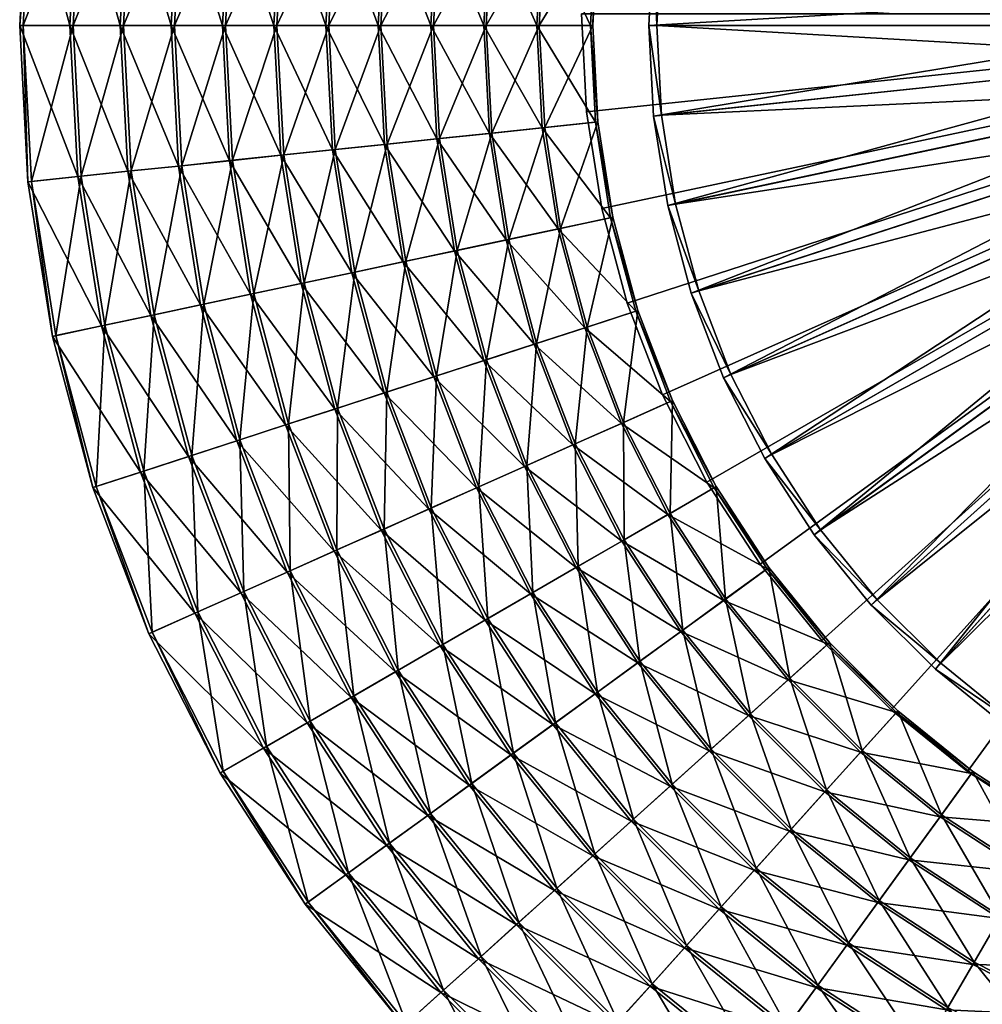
# Model space of a CAD drawing. Header units: millimetres. Extents: x -795 to 323, y 156 to 1273.
# Tile 2 of 32: x -795 to -435, y 349 to 717. Entities that reach past the tile are written whole.
import ezdxf

# ---------------------------------------------------------------- set-up
doc = ezdxf.new("R2010")
doc.units = ezdxf.units.MM
doc.layers.add('COUCHE_0', color=7, linetype='Continuous')
doc.layers.add('CYLINDRE01', color=7, linetype='Continuous')

msp = doc.modelspace()

# ---------------------------------------------------------------- meshes
at = {"layer": 'COUCHE_0'}
mesh = msp.add_polyface(dxfattribs=at)
corners = [(-330.56, 783.4, 1886.26), (-516.21, 876.47, 516.26), (-337.23, 773.13, 1886.26), (-495.36, 903.13, 515.82), (-328.16, 781.65, 1885.82), (-334.66, 771.65, 1885.82), (-531.59, 846.29, 516.26), (-342.79, 762.23, 1886.26), (-513.64, 874.98, 515.82), (-340.08, 761.02, 1885.82), (-543.73, 814.66, 516.26), (-347.17, 750.8, 1886.26), (-528.88, 845.08, 515.82), (-344.35, 749.88, 1885.82), (-540.91, 813.75, 515.82), (-552.5, 781.94, 516.26), (-350.34, 738.97, 1886.26), (-549.59, 781.33, 515.82), (-347.44, 738.36, 1885.82), (-563.64, 821.13, 44.14), (-582.61, 827.3, 50.17), (-592.48, 790.44, 50.17), (-572.97, 786.3, 44.14), (-583.46, 827.57, 47.31), (-564.44, 821.39, 41.26), (-573.8, 786.47, 41.26), (-593.36, 790.63, 47.31), (-563.64, 821.13, 44.14), (-572.97, 786.3, 44.14), (-572.97, 786.3, 44.14), (-347.49, 738.37, 1918.91), (-350.73, 726.72, 1902.58), (-349.36, 726.58, 1918.91), (-348.84, 738.66, 1902.58), (-352.26, 726.88, 1886.26), (-557.8, 748.49, 516.26), (-554.84, 748.18, 515.82), (-349.31, 726.57, 1885.82), (-598.45, 752.76, 50.17), (-578.61, 750.68, 44.14), (-579.45, 750.76, 41.26), (-572.97, 786.3, 44.14), (-578.61, 750.68, 44.14), (-578.61, 750.68, 44.14), (-349.29, 726.57, 1885.97), (-348.38, 714.66, 1902.31), (-349.91, 714.66, 1885.97), (-348.12, 726.45, 1935.26), (-349.98, 714.66, 1918.91), (-351.37, 714.66, 1902.58), (-351.37, 714.66, 1902.58), (-349.98, 714.66, 1918.91), (-352.9, 714.66, 1886.26), (-352.9, 714.66, 1886.26), (-351.37, 714.66, 1902.58), (-559.57, 714.66, 516.26), (-559.57, 714.66, 516.26), (-352.9, 714.66, 1886.26), (-556.6, 714.66, 515.82), (-556.6, 714.66, 515.82), (-559.57, 714.66, 516.26), (-349.93, 714.66, 1885.82), (-349.93, 714.66, 1885.82), (-556.6, 714.66, 515.82), (-600.45, 714.66, 50.17), (-580.5, 714.66, 44.14), (-599.34, 752.85, 47.31), (-581.35, 714.66, 41.26), (-578.61, 750.68, 44.14), (-580.5, 714.66, 44.14), (-580.5, 714.66, 44.14), (-581.35, 714.66, 41.26)]
mesh.append_faces([[corners[k] for k in face] for face in [(0, 1, 2), (2, 6, 7), (7, 10, 11), (12, 13, 14), (11, 15, 16), (10, 17, 15), (14, 18, 17), (19, 21, 22), (23, 25, 26), (24, 29, 25), (30, 31, 32), (33, 34, 31), (16, 35, 34), (15, 36, 35), (17, 37, 36), (22, 38, 39), (25, 43, 40), (44, 45, 46), (32, 50, 51), (31, 53, 54), (34, 56, 57), (35, 59, 60), (36, 62, 63), (39, 64, 65), (40, 70, 71)]], dxfattribs={"vtx0": -1})
mesh.append_faces([[corners[k] for k in face] for face in [(3, 4, 5), (8, 5, 9), (7, 6, 10), (12, 9, 13), (11, 10, 15), (10, 14, 17), (14, 13, 18), (19, 20, 21), (23, 24, 25), (24, 27, 28), (33, 16, 34), (16, 15, 35), (15, 17, 36), (17, 18, 37), (26, 25, 40), (25, 41, 42), (47, 32, 48), (32, 31, 49), (31, 34, 52), (34, 35, 55), (35, 36, 58), (36, 37, 61), (66, 40, 67), (40, 68, 69)]], dxfattribs={"vtx2": -1})
mesh = msp.add_polyface(dxfattribs=at)
corners = [(-582.61, 827.3, 50.17), (-601.47, 833.43, 56.54), (-611.89, 794.57, 56.54), (-592.48, 790.44, 50.17), (-631.18, 798.67, 63.23), (-620.23, 839.52, 63.23), (-650.36, 802.74, 70.25), (-638.88, 845.58, 70.25), (-669.41, 806.8, 77.59), (-639.86, 845.9, 67.43), (-632.14, 798.87, 60.4), (-651.37, 802.96, 67.43), (-621.17, 839.83, 60.4), (-612.81, 794.76, 53.69), (-602.37, 833.72, 53.69), (-583.46, 827.57, 47.31), (-593.36, 790.63, 47.31), (-572.97, 786.3, 44.14), (-598.45, 752.76, 50.17), (-618.18, 754.83, 56.54), (-637.79, 756.9, 63.23), (-657.29, 758.95, 70.25), (-676.67, 760.98, 77.59), (-688.35, 810.82, 85.26), (-695.92, 763.01, 85.26), (-689.45, 811.05, 82.48), (-670.47, 807.02, 74.79), (-677.75, 761.09, 74.79), (-658.32, 759.05, 67.43), (-638.78, 757, 60.4), (-619.11, 754.93, 53.69), (-599.34, 752.85, 47.31), (-579.45, 750.76, 41.26), (-578.61, 750.68, 44.14), (-600.45, 714.66, 50.17), (-620.28, 714.66, 56.54), (-620.28, 714.66, 56.54), (-600.45, 714.66, 50.17), (-640.01, 714.66, 63.23), (-640.01, 714.66, 63.23), (-620.28, 714.66, 56.54), (-659.61, 714.66, 70.25), (-659.61, 714.66, 70.25), (-640.01, 714.66, 63.23), (-679.1, 714.66, 77.59), (-679.1, 714.66, 77.59), (-659.61, 714.66, 70.25), (-698.46, 714.66, 85.26), (-679.1, 714.66, 77.59), (-660.65, 714.66, 67.43), (-660.65, 714.66, 67.43), (-680.18, 714.66, 74.79), (-641, 714.66, 60.4), (-641, 714.66, 60.4), (-660.65, 714.66, 67.43), (-621.23, 714.66, 53.69), (-621.23, 714.66, 53.69), (-641, 714.66, 60.4), (-601.34, 714.66, 47.31), (-601.34, 714.66, 47.31), (-621.23, 714.66, 53.69), (-581.35, 714.66, 41.26), (-601.34, 714.66, 47.31)]
mesh.append_faces([[corners[k] for k in face] for face in [(0, 2, 3), (1, 4, 2), (5, 6, 4), (7, 8, 6), (9, 10, 11), (12, 13, 10), (14, 16, 13), (3, 19, 18), (2, 20, 19), (4, 21, 20), (6, 22, 21), (8, 24, 22), (26, 28, 27), (11, 29, 28), (10, 30, 29), (13, 31, 30), (16, 32, 31), (18, 36, 37), (19, 39, 40), (20, 42, 43), (21, 45, 46), (22, 47, 48), (27, 50, 51), (28, 53, 54), (29, 56, 57), (30, 59, 60), (31, 61, 62)]], dxfattribs={"vtx0": -1})
mesh.append_faces([[corners[k] for k in face] for face in [(0, 1, 2), (14, 15, 16), (17, 3, 18), (3, 2, 19), (2, 4, 20), (4, 6, 21), (6, 8, 22), (8, 23, 24), (25, 26, 27), (26, 11, 28), (11, 10, 29), (10, 13, 30), (13, 16, 31), (33, 18, 34), (18, 19, 35), (19, 20, 38), (20, 21, 41), (21, 22, 44), (27, 28, 49), (28, 29, 52), (29, 30, 55), (30, 31, 58)]], dxfattribs={"vtx2": -1})
mesh = msp.add_polyface(dxfattribs=at)
corners = [(-688.35, 810.82, 85.26), (-707.16, 814.82, 93.25), (-715.04, 765.01, 93.25), (-695.92, 763.01, 85.26), (-725.83, 818.79, 101.57), (-734.03, 767.01, 101.57), (-744.37, 822.73, 110.2), (-752.89, 768.99, 110.2), (-762.78, 826.64, 119.15), (-771.59, 770.96, 119.15), (-781.03, 830.52, 128.41), (-790.16, 772.91, 128.41), (-782.36, 830.8, 125.73), (-791.51, 773.05, 125.73), (-764.06, 826.91, 116.45), (-772.9, 771.1, 116.45), (-745.61, 822.99, 107.48), (-754.14, 769.12, 107.48), (-727.03, 819.04, 98.83), (-735.25, 767.14, 98.83), (-708.31, 815.06, 90.49), (-716.21, 765.14, 90.49), (-689.45, 811.05, 82.48), (-697.04, 763.12, 82.48), (-677.75, 761.09, 74.79), (-676.67, 760.98, 77.59), (-698.46, 714.66, 85.26), (-717.68, 714.66, 93.25), (-717.68, 714.66, 93.25), (-698.46, 714.66, 85.26), (-736.78, 714.66, 101.57), (-736.78, 714.66, 101.57), (-717.68, 714.66, 93.25), (-755.73, 714.66, 110.2), (-755.73, 714.66, 110.2), (-736.78, 714.66, 101.57), (-774.55, 714.66, 119.15), (-774.55, 714.66, 119.15), (-755.73, 714.66, 110.2), (-793.21, 714.66, 128.41), (-793.21, 714.66, 128.41), (-774.55, 714.66, 119.15), (-794.57, 714.66, 125.73), (-794.57, 714.66, 125.73), (-793.21, 714.66, 128.41), (-775.86, 714.66, 116.45), (-775.86, 714.66, 116.45), (-794.57, 714.66, 125.73), (-757, 714.66, 107.48), (-757, 714.66, 107.48), (-775.86, 714.66, 116.45), (-738, 714.66, 98.83), (-738, 714.66, 98.83), (-757, 714.66, 107.48), (-718.86, 714.66, 90.49), (-718.86, 714.66, 90.49), (-738, 714.66, 98.83), (-699.58, 714.66, 82.48), (-699.58, 714.66, 82.48), (-718.86, 714.66, 90.49), (-680.18, 714.66, 74.79), (-680.18, 714.66, 74.79), (-699.58, 714.66, 82.48)]
mesh.append_faces([[corners[k] for k in face] for face in [(0, 2, 3), (1, 5, 2), (4, 7, 5), (6, 9, 7), (8, 11, 9), (10, 13, 11), (12, 15, 13), (14, 17, 15), (16, 19, 17), (18, 21, 19), (20, 23, 21), (22, 24, 23), (3, 28, 29), (2, 31, 32), (5, 34, 35), (7, 37, 38), (9, 40, 41), (11, 43, 44), (13, 46, 47), (15, 49, 50), (17, 52, 53), (19, 55, 56), (21, 58, 59), (23, 61, 62)]], dxfattribs={"vtx0": -1})
mesh.append_faces([[corners[k] for k in face] for face in [(0, 1, 2), (1, 4, 5), (4, 6, 7), (6, 8, 9), (8, 10, 11), (10, 12, 13), (12, 14, 15), (14, 16, 17), (16, 18, 19), (18, 20, 21), (20, 22, 23), (25, 3, 26), (3, 2, 27), (2, 5, 30), (5, 7, 33), (7, 9, 36), (9, 11, 39), (11, 13, 42), (13, 15, 45), (15, 17, 48), (17, 19, 51), (19, 21, 54), (21, 23, 57), (23, 24, 60)]], dxfattribs={"vtx2": -1})
mesh = msp.add_polyface(dxfattribs=at)
corners = [(-679.1, 714.66, 77.59), (-698.46, 714.66, 85.26), (-695.92, 666.32, 85.26), (-676.67, 668.34, 77.59), (-717.68, 714.66, 93.25), (-715.04, 664.31, 93.25), (-736.78, 714.66, 101.57), (-734.03, 662.31, 101.57), (-755.73, 714.66, 110.2), (-752.89, 660.33, 110.2), (-774.55, 714.66, 119.15), (-771.59, 658.36, 119.15), (-793.21, 714.66, 128.41), (-790.16, 656.41, 128.41), (-794.57, 714.66, 125.73), (-791.51, 656.27, 125.73), (-775.86, 714.66, 116.45), (-772.9, 658.23, 116.45), (-757, 714.66, 107.48), (-754.14, 660.2, 107.48), (-738, 714.66, 98.83), (-735.25, 662.18, 98.83), (-718.86, 714.66, 90.49), (-716.21, 664.18, 90.49), (-699.58, 714.66, 82.48), (-697.04, 666.2, 82.48), (-680.18, 714.66, 74.79), (-677.75, 668.23, 74.79), (-688.35, 618.5, 85.26), (-669.41, 622.53, 77.59), (-707.16, 614.5, 93.25), (-725.83, 610.53, 101.57), (-744.37, 606.59, 110.2), (-762.78, 602.68, 119.15), (-781.03, 598.8, 128.41), (-782.36, 598.52, 125.73), (-764.06, 602.41, 116.45), (-745.61, 606.33, 107.48), (-727.03, 610.28, 98.83), (-708.31, 614.26, 90.49), (-689.45, 618.27, 82.48), (-670.47, 622.3, 74.79)]
mesh.append_faces([[corners[k] for k in face] for face in [(0, 2, 3), (1, 5, 2), (4, 7, 5), (6, 9, 7), (8, 11, 9), (10, 13, 11), (12, 15, 13), (14, 17, 15), (16, 19, 17), (18, 21, 19), (20, 23, 21), (22, 25, 23), (24, 27, 25), (3, 28, 29), (2, 30, 28), (5, 31, 30), (7, 32, 31), (9, 33, 32), (17, 37, 36), (19, 38, 37), (21, 39, 38), (23, 40, 39), (25, 41, 40)]], dxfattribs={"vtx0": -1})
mesh.append_faces([[corners[k] for k in face] for face in [(0, 1, 2), (1, 4, 5), (4, 6, 7), (6, 8, 9), (8, 10, 11), (10, 12, 13), (12, 14, 15), (14, 16, 17), (16, 18, 19), (18, 20, 21), (20, 22, 23), (22, 24, 25), (24, 26, 27), (3, 2, 28), (2, 5, 30), (5, 7, 31), (7, 9, 32), (9, 11, 33), (11, 13, 34), (13, 15, 35), (15, 17, 36), (17, 19, 37), (19, 21, 38), (21, 23, 39), (23, 25, 40), (25, 27, 41)]], dxfattribs={"vtx2": -1})
mesh = msp.add_polyface(dxfattribs=at)
corners = [(-580.5, 714.66, 44.14), (-600.45, 714.66, 50.17), (-598.45, 676.56, 50.17), (-578.61, 678.65, 44.14), (-620.28, 714.66, 56.54), (-618.18, 674.49, 56.54), (-640.01, 714.66, 63.23), (-637.79, 672.43, 63.23), (-659.61, 714.66, 70.25), (-657.29, 670.38, 70.25), (-679.1, 714.66, 77.59), (-676.67, 668.34, 77.59), (-680.18, 714.66, 74.79), (-660.65, 714.66, 67.43), (-658.32, 670.27, 67.43), (-677.75, 668.23, 74.79), (-641, 714.66, 60.4), (-638.78, 672.32, 60.4), (-621.23, 714.66, 53.69), (-619.11, 674.39, 53.69), (-601.34, 714.66, 47.31), (-599.34, 676.47, 47.31), (-581.35, 714.66, 41.26), (-579.45, 678.56, 41.26), (-580.5, 714.66, 44.14), (-578.61, 678.65, 44.14), (-592.48, 638.88, 50.17), (-572.97, 643.03, 44.14), (-611.89, 634.75, 56.54), (-631.18, 630.65, 63.23), (-650.36, 626.58, 70.25), (-669.41, 622.53, 77.59), (-651.37, 626.36, 67.43), (-670.47, 622.3, 74.79), (-632.14, 630.45, 60.4), (-612.81, 634.56, 53.69), (-593.36, 638.69, 47.31), (-573.8, 642.85, 41.26), (-582.61, 602.03, 50.17), (-601.47, 595.9, 56.54), (-620.23, 589.8, 63.23), (-638.88, 583.74, 70.25), (-621.17, 589.5, 60.4), (-602.37, 595.6, 53.69), (-583.46, 601.75, 47.31), (-564.44, 607.93, 41.26)]
mesh.append_faces([[corners[k] for k in face] for face in [(0, 2, 3), (1, 5, 2), (4, 7, 5), (6, 9, 7), (8, 11, 9), (12, 14, 15), (13, 17, 14), (16, 19, 17), (18, 21, 19), (20, 23, 21), (3, 26, 27), (2, 28, 26), (5, 29, 28), (7, 30, 29), (9, 31, 30), (15, 32, 33), (14, 34, 32), (17, 35, 34), (19, 36, 35), (21, 37, 36), (36, 45, 44)]], dxfattribs={"vtx0": -1})
mesh.append_faces([[corners[k] for k in face] for face in [(0, 1, 2), (1, 4, 5), (4, 6, 7), (6, 8, 9), (8, 10, 11), (12, 13, 14), (13, 16, 17), (16, 18, 19), (18, 20, 21), (20, 22, 23), (22, 24, 25), (3, 2, 26), (2, 5, 28), (5, 7, 29), (7, 9, 30), (9, 11, 31), (15, 14, 32), (14, 17, 34), (17, 19, 35), (19, 21, 36), (21, 23, 37), (27, 26, 38), (26, 28, 39), (28, 29, 40), (29, 30, 41), (32, 34, 42), (34, 35, 43), (35, 36, 44)]], dxfattribs={"vtx2": -1})
mesh = msp.add_polyface(dxfattribs=at)
corners = [(-559.57, 714.66, 516.26), (-556.6, 714.66, 515.82), (-554.84, 681.14, 515.82), (-557.8, 680.83, 516.26), (-581.35, 714.66, 41.26), (-578.61, 678.65, 44.14), (-579.45, 678.56, 41.26), (-549.59, 647.99, 515.82), (-552.5, 647.38, 516.26), (-578.61, 678.65, 44.14), (-572.97, 643.03, 44.14), (-572.97, 643.03, 44.14), (-573.8, 642.85, 41.26), (-540.91, 615.57, 515.82), (-543.73, 614.66, 516.26), (-572.97, 643.03, 44.14), (-582.61, 602.03, 50.17), (-563.64, 608.19, 44.14), (-593.36, 638.69, 47.31), (-564.44, 607.93, 41.26), (-572.97, 643.03, 44.14), (-563.64, 608.19, 44.14), (-563.64, 608.19, 44.14), (-528.88, 584.24, 515.82), (-531.59, 583.03, 516.26), (-568.94, 566.41, 50.17), (-550.71, 574.52, 44.14), (-587.06, 558.34, 56.54), (-583.46, 601.75, 47.31), (-551.48, 574.18, 41.26), (-569.75, 566.04, 47.31), (-563.64, 608.19, 44.14), (-550.71, 574.52, 44.14), (-550.71, 574.52, 44.14), (-513.64, 554.34, 515.82), (-516.21, 552.85, 516.26), (-551.61, 532.41, 50.17), (-534.34, 542.39, 44.14), (-568.79, 522.49, 56.54), (-587.92, 557.96, 53.69), (-552.39, 531.97, 47.31), (-569.61, 522.02, 53.69), (-535.07, 541.96, 41.26), (-550.71, 574.52, 44.14), (-534.34, 542.39, 44.14), (-534.34, 542.39, 44.14), (-495.36, 526.19, 515.82), (-530.84, 500.42, 50.17), (-514.7, 512.14, 44.14), (-546.88, 488.76, 56.54), (-585.88, 512.63, 63.23), (-562.84, 477.16, 63.23), (-586.73, 512.14, 60.4), (-547.64, 488.2, 53.69), (-531.56, 499.89, 47.31), (-515.38, 511.64, 41.26), (-534.34, 542.39, 44.14), (-514.7, 512.14, 44.14), (-514.7, 512.14, 44.14), (-514.7, 512.14, 44.14), (-492, 484.11, 44.14)]
mesh.append_faces([[corners[k] for k in face] for face in [(0, 2, 3), (4, 5, 6), (3, 7, 8), (6, 11, 12), (8, 13, 14), (15, 16, 17), (12, 22, 19), (14, 23, 24), (17, 25, 26), (16, 27, 25), (28, 29, 30), (19, 33, 29), (24, 34, 35), (26, 36, 37), (25, 38, 36), (39, 40, 41), (30, 42, 40), (29, 45, 42), (37, 47, 48), (36, 49, 47), (41, 54, 53), (40, 55, 54), (42, 58, 55)]], dxfattribs={"vtx0": -1})
mesh.append_faces([[corners[k] for k in face] for face in [(0, 1, 2), (3, 2, 7), (6, 9, 10), (8, 7, 13), (18, 12, 19), (12, 20, 21), (14, 13, 23), (17, 16, 25), (28, 19, 29), (19, 31, 32), (24, 23, 34), (26, 25, 36), (25, 27, 38), (39, 30, 40), (30, 29, 42), (29, 43, 44), (35, 34, 46), (37, 36, 47), (36, 38, 49), (38, 50, 51), (52, 41, 53), (41, 40, 54), (40, 42, 55), (42, 56, 57), (55, 59, 60)]], dxfattribs={"vtx2": -1})
mesh = msp.add_polyface(dxfattribs=at)
corners = [(-349.91, 714.66, 1885.97), (-347.76, 702.91, 1902.31), (-349.29, 702.75, 1885.97), (-348.74, 714.66, 1935.26), (-349.98, 714.66, 1918.91), (-349.36, 702.74, 1918.91), (-351.37, 714.66, 1902.58), (-350.73, 702.6, 1902.58), (-352.9, 714.66, 1886.26), (-352.26, 702.44, 1886.26), (-559.57, 714.66, 516.26), (-557.8, 680.83, 516.26), (-556.6, 714.66, 515.82), (-349.93, 714.66, 1885.82), (-349.31, 702.75, 1885.82), (-554.84, 681.14, 515.82), (-348.84, 690.66, 1902.58), (-350.34, 690.35, 1886.26), (-552.5, 647.38, 516.26), (-347.44, 690.96, 1885.82), (-549.59, 647.99, 515.82), (-347.17, 678.52, 1886.26), (-543.73, 614.66, 516.26), (-344.35, 679.44, 1885.82), (-540.91, 615.57, 515.82), (-531.59, 583.03, 516.26), (-342.79, 667.09, 1886.26), (-340.08, 668.3, 1885.82), (-528.88, 584.24, 515.82), (-516.21, 552.85, 516.26), (-337.23, 656.19, 1886.26), (-334.66, 657.67, 1885.82), (-513.64, 554.34, 515.82), (-497.76, 524.44, 516.26), (-330.56, 645.92, 1886.26), (-495.36, 526.19, 515.82), (-328.16, 647.67, 1885.82), (-476.45, 498.12, 516.26), (-322.86, 636.41, 1886.26), (-474.24, 500.11, 515.82), (-320.66, 638.39, 1885.82), (-452.49, 474.17, 516.26), (-314.2, 627.75, 1886.26), (-312.22, 629.96, 1885.82), (-450.51, 476.37, 515.82), (-426.17, 452.85, 516.26), (-302.95, 622.45, 1885.82), (-424.43, 455.25, 515.82), (-292.94, 615.95, 1885.82), (-396.28, 436.97, 515.82)]
mesh.append_faces([[corners[k] for k in face] for face in [(0, 1, 2), (4, 7, 5), (6, 9, 7), (8, 11, 9), (12, 14, 15), (7, 17, 16), (9, 18, 17), (15, 19, 20), (17, 22, 21), (20, 23, 24), (21, 25, 26), (24, 27, 28), (26, 29, 30), (28, 31, 32), (30, 33, 34), (29, 35, 33), (32, 36, 35), (34, 37, 38), (33, 39, 37), (35, 40, 39), (38, 41, 42), (39, 43, 44), (44, 46, 47), (47, 48, 49)]], dxfattribs={"vtx0": -1})
mesh.append_faces([[corners[k] for k in face] for face in [(3, 4, 5), (4, 6, 7), (6, 8, 9), (8, 10, 11), (12, 13, 14), (5, 7, 16), (7, 9, 17), (9, 11, 18), (15, 14, 19), (16, 17, 21), (17, 18, 22), (20, 19, 23), (21, 22, 25), (24, 23, 27), (26, 25, 29), (28, 27, 31), (30, 29, 33), (32, 31, 36), (34, 33, 37), (33, 35, 39), (35, 36, 40), (38, 37, 41), (39, 40, 43), (42, 41, 45), (44, 43, 46)]], dxfattribs={"vtx2": -1})
mesh = msp.add_polyface(dxfattribs=at)
corners = [(-771.59, 658.36, 119.15), (-781.03, 598.8, 128.41), (-762.78, 602.68, 119.15), (-790.16, 656.41, 128.41), (-782.36, 598.52, 125.73), (-791.51, 656.27, 125.73), (-764.06, 602.41, 116.45), (-669.41, 622.53, 77.59), (-688.35, 618.5, 85.26), (-675.82, 571.74, 85.26), (-707.16, 614.5, 93.25), (-694.11, 565.8, 93.25), (-725.83, 610.53, 101.57), (-712.27, 559.9, 101.57), (-744.37, 606.59, 110.2), (-730.29, 554.04, 110.2), (-748.18, 548.23, 119.15), (-765.94, 542.46, 128.41), (-767.23, 542.04, 125.73), (-749.43, 547.82, 116.45), (-745.61, 606.33, 107.48), (-731.5, 553.65, 107.48), (-727.03, 610.28, 98.83), (-713.43, 559.52, 98.83), (-708.31, 614.26, 90.49), (-695.22, 565.43, 90.49), (-689.45, 618.27, 82.48), (-676.89, 571.39, 82.48), (-658.44, 577.39, 74.79), (-676.04, 518.72, 93.25), (-693.48, 510.96, 101.57), (-710.8, 503.25, 110.2), (-727.98, 495.6, 119.15), (-745.03, 488, 128.41), (-746.27, 487.45, 125.73), (-729.18, 495.06, 116.45), (-711.95, 502.73, 107.48), (-694.59, 510.46, 98.83), (-677.11, 518.25, 90.49), (-659.5, 526.08, 82.48)]
mesh.append_faces([[corners[k] for k in face] for face in [(0, 1, 2), (3, 4, 1), (5, 6, 4), (8, 11, 9), (10, 13, 11), (12, 15, 13), (14, 16, 15), (2, 17, 16), (1, 18, 17), (4, 19, 18), (6, 21, 19), (20, 23, 21), (22, 25, 23), (24, 27, 25), (26, 28, 27), (11, 30, 29), (13, 31, 30), (15, 32, 31), (16, 33, 32), (17, 34, 33), (18, 35, 34), (19, 36, 35), (21, 37, 36), (23, 38, 37), (25, 39, 38)]], dxfattribs={"vtx0": -1})
mesh.append_faces([[corners[k] for k in face] for face in [(7, 8, 9), (8, 10, 11), (10, 12, 13), (12, 14, 15), (14, 2, 16), (2, 1, 17), (1, 4, 18), (4, 6, 19), (6, 20, 21), (20, 22, 23), (22, 24, 25), (24, 26, 27), (9, 11, 29), (11, 13, 30), (13, 15, 31), (15, 16, 32), (16, 17, 33), (17, 18, 34), (18, 19, 35), (19, 21, 36), (21, 23, 37), (23, 25, 38), (25, 27, 39)]], dxfattribs={"vtx2": -1})
mesh = msp.add_polyface(dxfattribs=at)
corners = [(-592.48, 638.88, 50.17), (-601.47, 595.9, 56.54), (-582.61, 602.03, 50.17), (-611.89, 634.75, 56.54), (-620.23, 589.8, 63.23), (-631.18, 630.65, 63.23), (-638.88, 583.74, 70.25), (-650.36, 626.58, 70.25), (-669.41, 622.53, 77.59), (-657.41, 577.72, 77.59), (-675.82, 571.74, 85.26), (-689.45, 618.27, 82.48), (-670.47, 622.3, 74.79), (-658.44, 577.39, 74.79), (-651.37, 626.36, 67.43), (-639.86, 583.42, 67.43), (-621.17, 589.5, 60.4), (-632.14, 630.45, 60.4), (-602.37, 595.6, 53.69), (-612.81, 634.56, 53.69), (-583.46, 601.75, 47.31), (-587.06, 558.34, 56.54), (-605.08, 550.32, 63.23), (-622.99, 542.34, 70.25), (-640.79, 534.42, 77.59), (-658.47, 526.54, 85.26), (-676.04, 518.72, 93.25), (-676.89, 571.39, 82.48), (-641.77, 533.98, 74.79), (-659.5, 526.08, 82.48), (-623.93, 541.92, 67.43), (-605.98, 549.91, 60.4), (-587.92, 557.96, 53.69), (-569.75, 566.04, 47.31), (-585.88, 512.63, 63.23), (-568.79, 522.49, 56.54), (-602.85, 502.83, 70.25), (-619.73, 493.09, 77.59), (-636.49, 483.41, 85.26), (-653.14, 473.8, 93.25), (-677.11, 518.25, 90.49), (-637.47, 482.85, 82.48), (-620.66, 492.55, 74.8), (-603.75, 502.31, 67.43), (-586.73, 512.14, 60.4), (-569.61, 522.02, 53.69)]
mesh.append_faces([[corners[k] for k in face] for face in [(0, 1, 2), (3, 4, 1), (5, 6, 4), (7, 9, 6), (8, 10, 9), (12, 15, 13), (14, 16, 15), (17, 18, 16), (19, 20, 18), (1, 22, 21), (4, 23, 22), (6, 24, 23), (9, 25, 24), (10, 26, 25), (27, 28, 29), (13, 30, 28), (15, 31, 30), (16, 32, 31), (18, 33, 32), (21, 34, 35), (22, 36, 34), (23, 37, 36), (24, 38, 37), (28, 43, 42), (30, 44, 43), (31, 45, 44)]], dxfattribs={"vtx0": -1})
mesh.append_faces([[corners[k] for k in face] for face in [(7, 8, 9), (11, 12, 13), (12, 14, 15), (2, 1, 21), (1, 4, 22), (4, 6, 23), (6, 9, 24), (9, 10, 25), (27, 13, 28), (13, 15, 30), (15, 16, 31), (16, 18, 32), (18, 20, 33), (21, 22, 34), (22, 23, 36), (23, 24, 37), (24, 25, 38), (25, 26, 39), (40, 29, 41), (29, 28, 42), (28, 30, 43), (30, 31, 44), (31, 32, 45)]], dxfattribs={"vtx2": -1})
mesh = msp.add_polyface(dxfattribs=at)
corners = [(-476.45, 498.12, 516.26), (-474.24, 500.11, 515.82), (-450.51, 476.37, 515.82), (-452.49, 474.17, 516.26), (-492, 484.11, 44.14), (-506.83, 470.77, 50.17), (-479.85, 443.79, 50.17), (-466.5, 458.61, 44.14), (-493.12, 429.05, 56.54), (-507.49, 470.17, 47.31), (-492.63, 483.55, 41.26), (-467.07, 457.98, 41.26), (-480.44, 443.13, 47.31), (-492, 484.11, 44.14), (-466.5, 458.61, 44.14), (-466.5, 458.61, 44.14), (-424.43, 455.25, 515.82), (-426.17, 452.85, 516.26), (-450.2, 419.78, 50.17), (-438.47, 435.92, 44.14), (-461.86, 403.73, 56.54), (-506.32, 414.39, 63.23), (-473.45, 387.77, 63.23), (-506.98, 413.66, 60.4), (-493.75, 428.35, 53.69), (-462.41, 402.97, 53.69), (-474.03, 386.97, 60.4), (-450.72, 419.06, 47.31), (-438.97, 435.23, 41.26), (-466.5, 458.61, 44.14), (-438.47, 435.92, 44.14), (-438.47, 435.92, 44.14), (-304.69, 620.05, 1886.26), (-397.76, 434.4, 516.26), (-396.28, 436.97, 515.82), (-418.2, 399, 50.17), (-408.23, 416.27, 44.14), (-428.12, 381.82, 56.54), (-418.65, 398.23, 47.31), (-408.65, 415.54, 41.26), (-438.47, 435.92, 44.14), (-408.23, 416.27, 44.14), (-408.23, 416.27, 44.14), (-294.43, 613.38, 1886.26), (-367.58, 419.02, 516.26), (-366.37, 421.73, 515.82), (-282.31, 610.54, 1885.82), (-384.21, 381.68, 50.17), (-376.09, 399.9, 44.14), (-376.44, 399.13, 41.26), (-408.23, 416.27, 44.14), (-376.09, 399.9, 44.14), (-376.09, 399.9, 44.14), (-335.04, 409.71, 515.82), (-335.96, 406.88, 516.26), (-376.09, 399.9, 44.14), (-342.42, 386.98, 44.14)]
mesh.append_faces([[corners[k] for k in face] for face in [(0, 2, 3), (4, 6, 7), (5, 8, 6), (9, 11, 12), (10, 15, 11), (3, 16, 17), (7, 18, 19), (6, 20, 18), (8, 22, 20), (23, 25, 26), (24, 27, 25), (12, 28, 27), (11, 31, 28), (17, 34, 33), (19, 35, 36), (18, 37, 35), (27, 39, 38), (28, 42, 39), (33, 45, 44), (34, 46, 45), (36, 47, 48), (39, 52, 49), (44, 53, 54)]], dxfattribs={"vtx0": -1})
mesh.append_faces([[corners[k] for k in face] for face in [(0, 1, 2), (4, 5, 6), (9, 10, 11), (10, 13, 14), (3, 2, 16), (7, 6, 18), (6, 8, 20), (8, 21, 22), (23, 24, 25), (24, 12, 27), (12, 11, 28), (11, 29, 30), (32, 17, 33), (17, 16, 34), (19, 18, 35), (18, 20, 37), (25, 27, 38), (27, 28, 39), (28, 40, 41), (43, 33, 44), (33, 34, 45), (36, 35, 47), (38, 39, 49), (39, 50, 51), (44, 45, 53), (49, 55, 56)]], dxfattribs={"vtx2": -1})
mesh = msp.add_polyface(dxfattribs=at)
corners = [(-658.47, 526.54, 85.26), (-653.14, 473.8, 93.25), (-636.49, 483.41, 85.26), (-676.04, 518.72, 93.25), (-693.48, 510.96, 101.57), (-669.68, 464.25, 101.57), (-710.8, 503.25, 110.2), (-686.1, 454.77, 110.2), (-727.98, 495.6, 119.15), (-702.39, 445.36, 119.15), (-745.03, 488, 128.41), (-718.55, 436.03, 128.41), (-746.27, 487.45, 125.73), (-719.73, 435.35, 125.73), (-729.18, 495.06, 116.45), (-703.52, 444.71, 116.45), (-711.95, 502.73, 107.48), (-687.19, 454.14, 107.48), (-694.59, 510.46, 98.83), (-670.74, 463.64, 98.83), (-677.11, 518.25, 90.49), (-654.16, 473.21, 90.49), (-637.47, 482.85, 82.48), (-659.5, 526.08, 82.48), (-620.66, 492.55, 74.8), (-619.73, 493.09, 77.59), (-610.13, 442.81, 85.26), (-594.46, 454.19, 77.59), (-625.68, 431.51, 93.25), (-641.13, 420.28, 101.57), (-656.46, 409.14, 110.2), (-671.68, 398.08, 119.15), (-686.78, 387.11, 128.41), (-687.88, 386.32, 125.73), (-672.74, 397.31, 116.45), (-657.49, 408.4, 107.48), (-642.12, 419.57, 98.83), (-626.63, 430.82, 90.49), (-611.04, 442.15, 82.48), (-595.34, 453.55, 74.8), (-593.95, 392.32, 93.25), (-608.14, 379.54, 101.57), (-594.82, 391.53, 90.49), (-580.5, 404.43, 82.48)]
mesh.append_faces([[corners[k] for k in face] for face in [(0, 1, 2), (3, 5, 1), (4, 7, 5), (6, 9, 7), (8, 11, 9), (10, 13, 11), (12, 15, 13), (14, 17, 15), (16, 19, 17), (18, 21, 19), (20, 22, 21), (23, 24, 22), (25, 26, 27), (2, 28, 26), (1, 29, 28), (5, 30, 29), (7, 31, 30), (9, 32, 31), (15, 35, 34), (17, 36, 35), (19, 37, 36), (21, 38, 37), (22, 39, 38)]], dxfattribs={"vtx0": -1})
mesh.append_faces([[corners[k] for k in face] for face in [(3, 4, 5), (4, 6, 7), (6, 8, 9), (8, 10, 11), (10, 12, 13), (12, 14, 15), (14, 16, 17), (16, 18, 19), (18, 20, 21), (25, 2, 26), (2, 1, 28), (1, 5, 29), (5, 7, 30), (7, 9, 31), (9, 11, 32), (11, 13, 33), (13, 15, 34), (15, 17, 35), (17, 19, 36), (19, 21, 37), (21, 22, 38), (22, 24, 39), (26, 28, 40), (28, 29, 41), (36, 37, 42), (37, 38, 43)]], dxfattribs={"vtx2": -1})
mesh = msp.add_polyface(dxfattribs=at)
corners = [(-568.79, 522.49, 56.54), (-562.84, 477.16, 63.23), (-546.88, 488.76, 56.54), (-585.88, 512.63, 63.23), (-602.85, 502.83, 70.25), (-578.7, 465.64, 70.25), (-619.73, 493.09, 77.59), (-594.46, 454.19, 77.59), (-620.66, 492.55, 74.8), (-603.75, 502.31, 67.43), (-579.54, 465.03, 67.43), (-595.34, 453.55, 74.8), (-586.73, 512.14, 60.4), (-563.64, 476.58, 60.4), (-547.64, 488.2, 53.69), (-514.7, 512.14, 44.14), (-530.84, 500.42, 50.17), (-506.83, 470.77, 50.17), (-492, 484.11, 44.14), (-521.57, 457.49, 56.54), (-536.22, 444.29, 63.23), (-550.79, 431.18, 70.25), (-565.27, 418.14, 77.59), (-610.13, 442.81, 85.26), (-579.66, 405.19, 85.26), (-593.95, 392.32, 93.25), (-611.04, 442.15, 82.48), (-566.08, 417.41, 74.8), (-580.5, 404.43, 82.48), (-551.56, 430.48, 67.43), (-536.96, 443.63, 60.4), (-522.27, 456.86, 53.69), (-531.56, 499.89, 47.31), (-507.49, 470.17, 47.31), (-515.38, 511.64, 41.26), (-492.63, 483.55, 41.26), (-492, 484.11, 44.14), (-493.12, 429.05, 56.54), (-506.32, 414.39, 63.23), (-519.44, 399.82, 70.25), (-532.48, 385.34, 77.59), (-520.13, 399.05, 67.43), (-506.98, 413.66, 60.4), (-493.75, 428.35, 53.69), (-480.44, 443.13, 47.31)]
mesh.append_faces([[corners[k] for k in face] for face in [(0, 1, 2), (3, 5, 1), (4, 7, 5), (8, 10, 11), (9, 13, 10), (12, 14, 13), (15, 17, 18), (16, 19, 17), (2, 20, 19), (1, 21, 20), (5, 22, 21), (7, 24, 22), (23, 25, 24), (26, 27, 28), (11, 29, 27), (10, 30, 29), (13, 31, 30), (14, 33, 31), (32, 35, 33), (34, 36, 35), (19, 38, 37), (20, 39, 38), (29, 42, 41), (30, 43, 42), (31, 44, 43)]], dxfattribs={"vtx0": -1})
mesh.append_faces([[corners[k] for k in face] for face in [(3, 4, 5), (4, 6, 7), (8, 9, 10), (9, 12, 13), (15, 16, 17), (16, 2, 19), (2, 1, 20), (1, 5, 21), (5, 7, 22), (7, 23, 24), (26, 11, 27), (11, 10, 29), (10, 13, 30), (13, 14, 31), (14, 32, 33), (32, 34, 35), (17, 19, 37), (19, 20, 38), (20, 21, 39), (21, 22, 40), (27, 29, 41), (29, 30, 42), (30, 31, 43), (31, 33, 44)]], dxfattribs={"vtx2": -1})
mesh = msp.add_polyface(dxfattribs=at)
corners = [(-718.55, 436.03, 128.41), (-687.88, 386.32, 125.73), (-686.78, 387.11, 128.41), (-719.73, 435.35, 125.73), (-672.74, 397.31, 116.45), (-625.68, 431.51, 93.25), (-608.14, 379.54, 101.57), (-593.95, 392.32, 93.25), (-641.13, 420.28, 101.57), (-656.46, 409.14, 110.2), (-622.22, 366.86, 110.2), (-671.68, 398.08, 119.15), (-636.21, 354.27, 119.15), (-650.08, 341.78, 128.41), (-651.08, 340.87, 125.73), (-637.18, 353.39, 116.45), (-657.49, 408.4, 107.48), (-623.17, 366.01, 107.48), (-642.12, 419.57, 98.83), (-609.05, 378.73, 98.83), (-594.82, 391.53, 90.49), (-626.63, 430.82, 90.49), (-580.5, 404.43, 82.48), (-579.66, 405.19, 85.26), (-558.29, 356.67, 93.25), (-571.07, 342.48, 101.57), (-583.75, 328.39, 110.2), (-596.34, 314.41, 119.15), (-608.83, 300.54, 128.41), (-609.74, 299.53, 125.73), (-597.22, 313.43, 116.45), (-584.6, 327.45, 107.48), (-571.89, 341.57, 98.83), (-559.08, 355.79, 90.49), (-546.18, 370.12, 82.48), (-552.53, 278.93, 119.15), (-563.5, 263.83, 128.41), (-564.3, 262.73, 125.73), (-553.3, 277.87, 116.45), (-542.22, 293.13, 107.48)]
mesh.append_faces([[corners[k] for k in face] for face in [(0, 1, 2), (3, 4, 1), (5, 6, 7), (8, 10, 6), (9, 12, 10), (11, 13, 12), (2, 14, 13), (1, 15, 14), (4, 17, 15), (16, 19, 17), (18, 20, 19), (21, 22, 20), (7, 25, 24), (6, 26, 25), (10, 27, 26), (12, 28, 27), (13, 29, 28), (14, 30, 29), (15, 31, 30), (17, 32, 31), (19, 33, 32), (20, 34, 33), (27, 36, 35), (28, 37, 36), (29, 38, 37)]], dxfattribs={"vtx0": -1})
mesh.append_faces([[corners[k] for k in face] for face in [(8, 9, 10), (9, 11, 12), (11, 2, 13), (2, 1, 14), (1, 4, 15), (4, 16, 17), (16, 18, 19), (23, 7, 24), (7, 6, 25), (6, 10, 26), (10, 12, 27), (12, 13, 28), (13, 14, 29), (14, 15, 30), (15, 17, 31), (17, 19, 32), (19, 20, 33), (20, 22, 34), (26, 27, 35), (27, 28, 36), (28, 29, 37), (29, 30, 38), (30, 31, 39)]], dxfattribs={"vtx2": -1})
mesh = msp.add_polyface(dxfattribs=at)
corners = [(-550.79, 431.18, 70.25), (-532.48, 385.34, 77.59), (-519.44, 399.82, 70.25), (-565.27, 418.14, 77.59), (-579.66, 405.19, 85.26), (-545.43, 370.95, 85.26), (-558.29, 356.67, 93.25), (-580.5, 404.43, 82.48), (-566.08, 417.41, 74.8), (-533.2, 384.54, 74.8), (-546.18, 370.12, 82.48), (-520.13, 399.05, 67.43), (-506.32, 414.39, 63.23), (-484.98, 371.91, 70.25), (-496.43, 356.15, 77.59), (-507.81, 340.49, 85.26), (-519.11, 324.93, 93.25), (-571.07, 342.48, 101.57), (-530.33, 309.49, 101.57), (-583.75, 328.39, 110.2), (-541.47, 294.15, 110.2), (-552.53, 278.93, 119.15), (-597.22, 313.43, 116.45), (-542.22, 293.13, 107.48), (-553.3, 277.87, 116.45), (-584.6, 327.45, 107.48), (-571.89, 341.57, 98.83), (-531.05, 308.5, 98.83), (-559.08, 355.79, 90.49), (-519.8, 323.98, 90.49), (-508.47, 339.58, 82.48), (-497.06, 355.27, 74.8), (-485.58, 371.07, 67.43), (-506.98, 413.66, 60.4), (-474.03, 386.97, 60.4), (-476.82, 297.47, 93.25), (-486.37, 280.93, 101.57), (-495.84, 264.52, 110.2), (-505.25, 248.23, 119.15), (-563.5, 263.83, 128.41), (-514.58, 232.06, 128.41), (-564.3, 262.73, 125.73), (-515.26, 230.89, 125.73), (-505.91, 247.09, 116.45), (-496.48, 263.42, 107.48), (-486.98, 279.88, 98.83), (-477.41, 296.45, 90.49), (-467.77, 313.14, 82.48)]
mesh.append_faces([[corners[k] for k in face] for face in [(0, 1, 2), (3, 5, 1), (4, 6, 5), (7, 9, 10), (8, 11, 9), (2, 14, 13), (1, 15, 14), (5, 16, 15), (6, 18, 16), (17, 20, 18), (19, 21, 20), (22, 23, 24), (25, 27, 23), (26, 29, 27), (28, 30, 29), (10, 31, 30), (9, 32, 31), (18, 37, 36), (20, 38, 37), (21, 40, 38), (39, 42, 40), (41, 43, 42), (24, 44, 43), (23, 45, 44)]], dxfattribs={"vtx0": -1})
mesh.append_faces([[corners[k] for k in face] for face in [(3, 4, 5), (7, 8, 9), (12, 2, 13), (2, 1, 14), (1, 5, 15), (5, 6, 16), (6, 17, 18), (17, 19, 20), (25, 26, 27), (26, 28, 29), (28, 10, 30), (10, 9, 31), (9, 11, 32), (11, 33, 34), (15, 16, 35), (16, 18, 36), (18, 20, 37), (20, 21, 38), (21, 39, 40), (39, 41, 42), (41, 24, 43), (24, 23, 44), (23, 27, 45), (27, 29, 46), (29, 30, 47)]], dxfattribs={"vtx2": -1})
mesh = msp.add_polyface(dxfattribs=at)
corners = [(-506.32, 414.39, 63.23), (-484.98, 371.91, 70.25), (-473.45, 387.77, 63.23), (-520.13, 399.05, 67.43), (-474.03, 386.97, 60.4), (-485.58, 371.07, 67.43), (-461.86, 403.73, 56.54), (-437.98, 364.74, 63.23), (-428.12, 381.82, 56.54), (-447.78, 347.76, 70.25), (-496.43, 356.15, 77.59), (-457.53, 330.89, 77.59), (-507.81, 340.49, 85.26), (-467.2, 314.12, 85.26), (-508.47, 339.58, 82.48), (-497.06, 355.27, 74.8), (-458.07, 329.95, 74.8), (-448.3, 346.86, 67.43), (-438.47, 363.88, 60.4), (-462.41, 402.97, 53.69), (-428.59, 381.01, 53.69), (-418.65, 398.23, 47.31), (-418.2, 399, 50.17), (-392.28, 363.56, 56.54), (-384.21, 381.68, 50.17), (-400.3, 345.54, 63.23), (-408.27, 327.63, 70.25), (-416.2, 309.83, 77.59), (-408.69, 326.68, 67.43), (-400.7, 344.64, 60.4), (-392.66, 362.7, 53.69), (-384.57, 380.86, 47.31), (-376.44, 399.13, 41.26), (-376.09, 399.9, 44.14), (-348.59, 368.01, 50.17), (-342.42, 386.98, 44.14), (-354.72, 349.14, 56.54), (-360.81, 330.38, 63.23), (-361.12, 329.44, 60.4), (-355.01, 348.25, 53.69), (-348.86, 367.16, 47.31), (-342.69, 386.17, 41.26), (-342.42, 386.98, 44.14), (-319.96, 319.43, 63.23), (-316.06, 337.81, 53.69)]
mesh.append_faces([[corners[k] for k in face] for face in [(0, 1, 2), (3, 4, 5), (6, 7, 8), (2, 9, 7), (1, 11, 9), (10, 13, 11), (15, 17, 16), (5, 18, 17), (4, 20, 18), (19, 21, 20), (22, 23, 24), (8, 25, 23), (7, 26, 25), (17, 29, 28), (18, 30, 29), (20, 31, 30), (21, 32, 31), (33, 34, 35), (24, 36, 34), (23, 37, 36), (29, 39, 38), (30, 40, 39), (31, 41, 40), (32, 42, 41)]], dxfattribs={"vtx0": -1})
mesh.append_faces([[corners[k] for k in face] for face in [(6, 2, 7), (2, 1, 9), (1, 10, 11), (10, 12, 13), (14, 15, 16), (15, 5, 17), (5, 4, 18), (4, 19, 20), (22, 8, 23), (8, 7, 25), (7, 9, 26), (9, 11, 27), (16, 17, 28), (17, 18, 29), (18, 20, 30), (20, 21, 31), (33, 24, 34), (24, 23, 36), (23, 25, 37), (28, 29, 38), (29, 30, 39), (30, 31, 40), (31, 32, 41), (36, 37, 43), (38, 39, 44)]], dxfattribs={"vtx2": -1})
at = {"layer": 'CYLINDRE01'}
mesh = msp.add_polyface(dxfattribs=at)
corners = [(-234.83, 719.06, -81), (-582.8, 682.49, -81), (-584.72, 719.06, -81), (-577.07, 646.31, -81), (-567.6, 610.94, -81), (-582.8, 682.49, -56.22), (-584.72, 719.06, -56.22), (-577.07, 646.31, -56.22), (-567.6, 610.94, -56.22), (-554.47, 576.74, -56.22), (-582.8, 682.49, -31.43), (-584.72, 719.06, -31.43), (-577.07, 646.31, -31.43), (-567.6, 610.94, -31.43), (-554.47, 576.74, -31.43), (-582.8, 682.49, -6.64), (-584.72, 719.06, -6.64), (-577.07, 646.31, -6.64), (-567.6, 610.94, -6.64), (-554.47, 576.74, -6.64), (-582.8, 682.49, 18.14), (-584.72, 719.06, 18.14), (-577.07, 646.31, 18.14), (-567.6, 610.94, 18.14), (-554.47, 576.74, 18.14), (-582.8, 682.49, 42.93), (-584.72, 719.06, 42.93), (-577.07, 646.31, 42.93), (-567.6, 610.94, 42.93), (-554.47, 576.74, 42.93), (-234.83, 719.06, 42.93)]
mesh.append_faces([[corners[k] for k in face] for face in [(2, 5, 6), (1, 7, 5), (3, 8, 7), (4, 9, 8), (6, 10, 11), (5, 12, 10), (7, 13, 12), (8, 14, 13), (11, 15, 16), (10, 17, 15), (12, 18, 17), (13, 19, 18), (16, 20, 21), (15, 22, 20), (17, 23, 22), (18, 24, 23), (21, 25, 26), (20, 27, 25), (22, 28, 27), (23, 29, 28)]], dxfattribs={"vtx0": -1})
mesh.append_faces([[corners[k] for k in face] for face in [(0, 1, 2), (0, 3, 1), (0, 4, 3), (30, 26, 25), (30, 25, 27), (30, 27, 28)]], dxfattribs={"vtx0": -1, "vtx2": -1})
mesh.append_faces([[corners[k] for k in face] for face in [(2, 1, 5), (1, 3, 7), (3, 4, 8), (6, 5, 10), (5, 7, 12), (7, 8, 13), (8, 9, 14), (11, 10, 15), (10, 12, 17), (12, 13, 18), (13, 14, 19), (16, 15, 20), (15, 17, 22), (17, 18, 23), (18, 19, 24), (21, 20, 25), (20, 22, 27), (22, 23, 28), (23, 24, 29)]], dxfattribs={"vtx2": -1})
mesh = msp.add_polyface(dxfattribs=at)
corners = [(-234.83, 719.06, -81), (-554.47, 576.74, -81), (-567.6, 610.94, -81), (-537.84, 544.11, -81), (-517.9, 513.4, -81), (-494.85, 484.93, -81), (-468.95, 459.04, -81), (-440.49, 435.99, -81), (-409.77, 416.04, -81), (-377.14, 399.41, -81), (-342.95, 386.29, -81), (-307.57, 376.81, -81), (-271.4, 371.08, -81), (-234.83, 369.17, -81), (-440.49, 435.99, -56.22), (-409.77, 416.04, -56.22), (-377.14, 399.41, -56.22), (-468.95, 459.04, -56.22), (-440.49, 435.99, -31.43), (-409.77, 416.04, -31.43), (-377.14, 399.41, -31.43), (-468.95, 459.04, -31.43), (-440.49, 435.99, -6.64), (-409.77, 416.04, -6.64), (-377.14, 399.41, -6.64), (-468.95, 459.04, -6.64), (-440.49, 435.99, 18.14), (-409.77, 416.04, 18.14), (-377.14, 399.41, 18.14), (-468.95, 459.04, 18.14), (-440.49, 435.99, 42.93), (-468.95, 459.04, 42.93), (-409.77, 416.04, 42.93), (-377.14, 399.41, 42.93), (-234.83, 719.06, 42.93), (-567.6, 610.94, 42.93), (-554.47, 576.74, 42.93), (-537.84, 544.11, 42.93), (-517.9, 513.4, 42.93), (-494.85, 484.93, 42.93), (-342.95, 386.29, 42.93), (-307.57, 376.81, 42.93), (-271.4, 371.08, 42.93), (-234.83, 369.17, 42.93)]
mesh.append_faces([[corners[k] for k in face] for face in [(7, 15, 14), (8, 16, 15), (14, 19, 18), (15, 20, 19), (18, 23, 22), (19, 24, 23), (22, 27, 26), (23, 28, 27), (29, 30, 31), (26, 32, 30), (27, 33, 32)]], dxfattribs={"vtx0": -1})
mesh.append_faces([[corners[k] for k in face] for face in [(0, 1, 2), (0, 3, 1), (0, 4, 3), (0, 5, 4), (0, 6, 5), (0, 7, 6), (0, 8, 7), (0, 9, 8), (0, 10, 9), (0, 11, 10), (0, 12, 11), (0, 13, 12), (34, 35, 36), (34, 36, 37), (34, 37, 38), (34, 38, 39), (34, 39, 31), (34, 31, 30), (34, 30, 32), (34, 32, 33), (34, 33, 40), (34, 40, 41), (34, 41, 42), (34, 42, 43)]], dxfattribs={"vtx0": -1, "vtx2": -1})
mesh.append_faces([[corners[k] for k in face] for face in [(6, 7, 14), (7, 8, 15), (17, 14, 18), (14, 15, 19), (21, 18, 22), (18, 19, 23), (25, 22, 26), (22, 23, 27), (29, 26, 30), (26, 27, 32)]], dxfattribs={"vtx2": -1})
mesh = msp.add_polyface(dxfattribs=at)
corners = [(-567.6, 610.94, -81), (-554.47, 576.74, -81), (-554.47, 576.74, -56.22), (-537.84, 544.11, -56.22), (-537.84, 544.11, -81), (-517.9, 513.4, -56.22), (-517.9, 513.4, -81), (-494.85, 484.93, -56.22), (-494.85, 484.93, -81), (-468.95, 459.04, -56.22), (-468.95, 459.04, -81), (-440.49, 435.99, -56.22), (-537.84, 544.11, -31.43), (-554.47, 576.74, -31.43), (-517.9, 513.4, -31.43), (-494.85, 484.93, -31.43), (-468.95, 459.04, -31.43), (-440.49, 435.99, -31.43), (-537.84, 544.11, -6.64), (-554.47, 576.74, -6.64), (-517.9, 513.4, -6.64), (-494.85, 484.93, -6.64), (-468.95, 459.04, -6.64), (-440.49, 435.99, -6.64), (-537.84, 544.11, 18.14), (-554.47, 576.74, 18.14), (-517.9, 513.4, 18.14), (-494.85, 484.93, 18.14), (-468.95, 459.04, 18.14), (-440.49, 435.99, 18.14), (-537.84, 544.11, 42.93), (-554.47, 576.74, 42.93), (-517.9, 513.4, 42.93), (-494.85, 484.93, 42.93), (-468.95, 459.04, 42.93)]
mesh.append_faces([[corners[k] for k in face] for face in [(1, 3, 2), (4, 5, 3), (6, 7, 5), (8, 9, 7), (10, 11, 9), (2, 12, 13), (3, 14, 12), (5, 15, 14), (7, 16, 15), (9, 17, 16), (13, 18, 19), (12, 20, 18), (14, 21, 20), (15, 22, 21), (16, 23, 22), (19, 24, 25), (18, 26, 24), (20, 27, 26), (21, 28, 27), (22, 29, 28), (25, 30, 31), (24, 32, 30), (26, 33, 32), (27, 34, 33)]], dxfattribs={"vtx0": -1})
mesh.append_faces([[corners[k] for k in face] for face in [(0, 1, 2), (1, 4, 3), (4, 6, 5), (6, 8, 7), (8, 10, 9), (2, 3, 12), (3, 5, 14), (5, 7, 15), (7, 9, 16), (13, 12, 18), (12, 14, 20), (14, 15, 21), (15, 16, 22), (19, 18, 24), (18, 20, 26), (20, 21, 27), (21, 22, 28), (25, 24, 30), (24, 26, 32), (26, 27, 33), (27, 28, 34)]], dxfattribs={"vtx2": -1})

doc.saveas('drawing.dxf')
